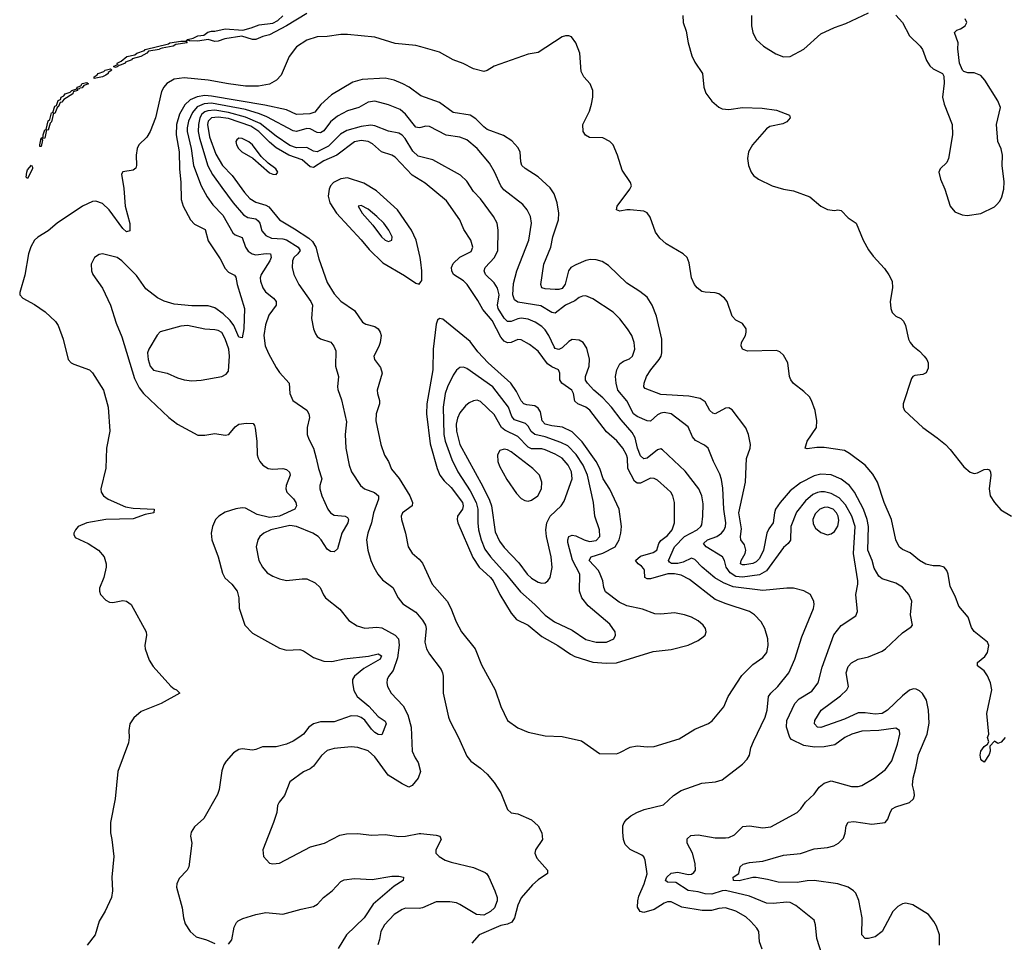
# Model space of a CAD drawing. Header units: inches. Extents: x 1473912 to 1647258, y 640388 to 773423.
# Tile 129 of 256: x 1517643 to 1523428, y 704127 to 709546. Entities that reach past the tile are written whole.
import ezdxf

# ---------------------------------------------------------------- set-up
doc = ezdxf.new("R2010")
doc.units = ezdxf.units.IN
doc.header["$MEASUREMENT"] = 0
doc.layers.add('B5710', color=7, linetype='Continuous')
doc.layers.add('B5720', color=7, linetype='Continuous')

msp = doc.modelspace()

# ---------------------------------------------------------------- linework, layer by layer
at = {"layer": 'B5710', "color": 5}
for points, elevation in [([(1519330, 709582), (1519210, 709509.8), (1519110, 709456.8), (1519072, 709448), (1519030, 709429.7), (1519010, 709429.7), (1518948.9, 709448.9), (1518847.5, 709432.5), (1518810, 709419.2), (1518790, 709418), (1518750, 709429.8), (1518690, 709420.3), (1518641.3, 709421.3), (1518632, 709428), (1518622, 709418), (1518627.7, 709410), (1518560.4, 709399.6), (1518544.9, 709390), (1518480.6, 709379.4), (1518465.8, 709374.2), (1518464.9, 709370), (1518399.9, 709360.1), (1518390.3, 709350), (1518354, 709330), (1518304.7, 709315.3), (1518302, 709310), (1518264, 709296), (1518262, 709290), (1518230, 709276.3), (1518222, 709278), (1518219.1, 709270), (1518205.6, 709265.6), (1518194, 709270), (1518218, 709282), (1518216.3, 709290), (1518238.6, 709301.4), (1518272.3, 709330), (1518320.6, 709339.4), (1518331.8, 709350), (1518375.8, 709364.2), (1518379.5, 709370), (1518516.6, 709403.4), (1518526, 709410), (1518590, 709420.2), (1518619.6, 709420.4), (1518629.2, 709430), (1518662.5, 709437.5), (1518690, 709450.2), (1518724.6, 709455.4), (1518747.8, 709472.2), (1518770, 709479.1), (1518790, 709478.2), (1518850, 709492), (1518954.9, 709485.1), (1519002.4, 709497.6), (1519050, 709516.5), (1519130, 709525.2), (1519159.4, 709540.6), (1519190, 709567.9)], 660), ([(1520000, 709386.6), (1519970, 709395), (1519850, 709406.1), (1519730, 709444.1), (1519570, 709459.2), (1519530, 709458.8), (1519450, 709446.5), (1519390, 709446.1), (1519330, 709424.8), (1519270, 709385.5), (1519226, 709330), (1519180.1, 709219.9), (1519151.1, 709190), (1519110, 709167.4), (1519045.4, 709154.6), (1518970, 709155.9), (1518870, 709168.3), (1518750, 709191.2), (1518610, 709204.1), (1518550, 709196), (1518508, 709172), (1518489.6, 709150), (1518476.7, 709123.3), (1518440.8, 708970), (1518410, 708888.2), (1518390, 708856.4), (1518342.6, 708810), (1518332.7, 708790), (1518328, 708750), (1518330.2, 708690), (1518325.5, 708674.5), (1518310, 708661.6), (1518248.5, 708651.5), (1518241.7, 708638.3), (1518254.9, 708554.9), (1518262.6, 708450), (1518290.6, 708349.4), (1518290, 708306), (1518270, 708299.3), (1518250, 708318.5), (1518168.5, 708430), (1518130, 708466.5), (1518090, 708480.1), (1518070, 708478.8), (1518011.5, 708450), (1517864.2, 708350), (1517810, 708304.8), (1517750, 708268.1), (1517729.3, 708250), (1517707.8, 708212.2), (1517694.8, 708170), (1517673.9, 708046.1), (1517643.2, 707943.2), (1517643.6, 707930), (1517662.4, 707910), (1517730, 707873.1), (1517792, 707830), (1517853.7, 707773.7), (1517869.6, 707749.6), (1517898.1, 707670), (1517927.7, 707550), (1517946.4, 707530), (1517962, 707522), (1518052.8, 707490), (1518070, 707472.2), (1518136.2, 707370), (1518163.8, 707270), (1518173.4, 707130), (1518153.5, 707030), (1518148.5, 706911.5), (1518120.2, 706790), (1518122.7, 706770), (1518136, 706750), (1518163.7, 706730), (1518265.2, 706685.2), (1518310, 706677.4), (1518434, 706670), (1518430.8, 706650), (1518379.5, 706640.5), (1518310, 706614.7), (1518150, 706609.9), (1518037.3, 706590), (1517987.7, 706570), (1517970.6, 706550), (1517960.7, 706530), (1517961.4, 706521.4), (1517970, 706504.7), (1518046, 706470), (1518106.8, 706430), (1518138.8, 706390), (1518151, 706350), (1518151, 706330), (1518138, 706270), (1518112.7, 706207.3), (1518112, 706190), (1518118, 706170), (1518150, 706136), (1518170, 706124), (1518190, 706122), (1518250, 706134), (1518271.3, 706130), (1518297.3, 706110), (1518387, 705950), (1518388.5, 705930), (1518378.7, 705870), (1518379.5, 705850), (1518403.9, 705783.9), (1518427.1, 705747.1), (1518531.7, 705631.7), (1518550, 705615.5), (1518564.7, 705610), (1518584.7, 705590), (1518473.4, 705530), (1518356.7, 705483.3), (1518314.1, 705445.9), (1518290.4, 705410), (1518285.3, 705370), (1518287.2, 705330), (1518281.8, 705298.2), (1518219.1, 705130), (1518204, 704970), (1518176.9, 704830), (1518176.9, 704770), (1518185.4, 704730), (1518195.3, 704630), (1518185.4, 704510), (1518188.1, 704430), (1518181.6, 704390), (1518146, 704310), (1518109.6, 704250.4), (1518085.8, 704170), (1518039, 704110)], 680), ([(1520000, 709099.5), (1519999.6, 709099.6), (1519930.9, 709150), (1519893.7, 709170), (1519844.2, 709190), (1519790, 709203.2), (1519655.1, 709195.1), (1519600.5, 709179.5), (1519475.8, 709104.2), (1519412.2, 709047.8), (1519377.4, 709002.6), (1519347.8, 708992.2), (1519270, 708989.2), (1519210, 709015.5), (1519083.5, 709043.5), (1518770, 709097), (1518730, 709099.7), (1518686.3, 709093.7), (1518645, 709075), (1518614.1, 709045.9), (1518582.7, 708990), (1518564.1, 708930), (1518561.8, 708870), (1518579.7, 708770), (1518582.3, 708670), (1518590.7, 708589.3), (1518591.6, 708490), (1518603, 708450), (1518646.3, 708370), (1518670, 708344.6), (1518733.1, 708313.1), (1518750, 708246.5), (1518820.8, 708140.8), (1518850, 708084.9), (1518870, 708062.9), (1518905.1, 708045.1), (1518912.7, 708032.7), (1518920.4, 707990), (1518963.2, 707850), (1518959.8, 707730), (1518950, 707677), (1518930, 707681), (1518900.6, 707750), (1518880, 707780), (1518838.4, 707818.4), (1518790, 707853.2), (1518750, 707864.9), (1518654.6, 707865.4), (1518550, 707875.6), (1518491.9, 707891.9), (1518452.3, 707912.3), (1518384.2, 707964.2), (1518330, 708043.7), (1518243.4, 708130), (1518215.1, 708150), (1518130, 708169.8), (1518110, 708166.9), (1518083.1, 708150), (1518063.1, 708110), (1518066, 708070), (1518072, 708050), (1518129.3, 707969.3), (1518175.8, 707870), (1518210, 707764), (1518242.7, 707682.7), (1518318, 707438), (1518344.2, 707384.2), (1518370, 707351), (1518519.6, 707210), (1518570, 707170.2), (1518690, 707106.4), (1518730, 707104.6), (1518790, 707115.2), (1518850, 707104.6), (1518871.6, 707110), (1518910, 707154.4), (1518929.8, 707170.2), (1518976.5, 707176.5), (1519014, 707174), (1519023, 707163), (1519027.1, 707147.1), (1519036.2, 707070), (1519039, 706990), (1519043.6, 706970), (1519054.9, 706950), (1519072, 706930), (1519103, 706910), (1519130, 706906.7), (1519190, 706909.4), (1519210, 706903.8), (1519228.6, 706888.6), (1519232.4, 706870), (1519208.4, 706810), (1519206, 706790), (1519212.1, 706770), (1519252.1, 706732.1), (1519265.8, 706710), (1519270.2, 706689.8), (1519259, 706670), (1519170, 706630), (1519110, 706621.4), (1519038.8, 706638.8), (1518970, 706676.4), (1518950, 706678.4), (1518912.3, 706672.3), (1518850, 706653.3), (1518812.6, 706630), (1518794, 706610), (1518776.9, 706570), (1518768.9, 706530), (1518772.9, 706490), (1518808.9, 706390), (1518834.8, 706294.8), (1518848.1, 706268.1), (1518890.4, 706230), (1518920.3, 706190), (1518930.4, 706150), (1518932, 706090), (1518966, 705990), (1519010, 705943.1), (1519170, 705855), (1519210, 705841.8), (1519290, 705846.2), (1519310, 705839.1), (1519370, 705798.9), (1519430, 705779), (1519476.2, 705776.2), (1519548.6, 705791.4), (1519692, 705808), (1519750, 705820.4), (1519768.3, 705810), (1519761.7, 705790), (1519665.1, 705734.9), (1519610.2, 705690), (1519599.2, 705670), (1519598.2, 705650), (1519606.2, 705606.2), (1519626.5, 705570), (1519694.1, 705514.1), (1519750, 705452.7), (1519790, 705424.9), (1519796.1, 705410), (1519770, 705344.7), (1519750, 705346.5), (1519730, 705359.8), (1519710, 705378.2), (1519671.4, 705431.4), (1519650, 705447.2), (1519630, 705455.8), (1519590, 705456.9), (1519490, 705421.8), (1519410, 705422.7), (1519370.3, 705410), (1519341.6, 705390), (1519310.2, 705350), (1519283.9, 705330), (1519250, 705307.5), (1519210, 705290.5), (1519150, 705275.9), (1519070, 705274), (1519030, 705258.7), (1519010, 705256.1), (1518950, 705262.3), (1518930, 705259.1), (1518899.5, 705240.5), (1518855.8, 705190), (1518842.6, 705170), (1518830, 705134), (1518815, 705025), (1518805.2, 704994.8), (1518725.4, 704854.6), (1518670, 704805.1), (1518650, 704773.2), (1518647.2, 704750), (1518654.9, 704710), (1518637.6, 704570), (1518626.4, 704550), (1518579.3, 704500.7), (1518565.7, 704470), (1518564.6, 704450), (1518597, 704330), (1518604.9, 704270), (1518615.3, 704235.3), (1518644.9, 704190), (1518679.9, 704159.9), (1518741, 704141), (1518790, 704119.5)], 720), ([(1520000, 708912.6), (1519990, 708909.8), (1519970, 708915.4), (1519910, 708990.7), (1519878.3, 709018.3), (1519810, 709045.8), (1519730, 709066.5), (1519690, 709061.1), (1519635.8, 709030), (1519570, 709009.9), (1519510, 708978.9), (1519470, 708945.7), (1519430, 708893.4), (1519410, 708880.5), (1519390, 708884), (1519350, 708903.9), (1519330, 708905.9), (1519270, 708889.9), (1519250, 708892.4), (1519094.9, 708974.9), (1519052.9, 708992.9), (1518970, 709017.9), (1518770, 709054.7), (1518727.4, 709052.6), (1518685.6, 709034.4), (1518658.8, 709001.2), (1518635.6, 708950), (1518626.5, 708910), (1518626.8, 708890), (1518649.7, 708790), (1518664.8, 708690), (1518708.9, 708570), (1518745.3, 708505.3), (1518778.5, 708458.5), (1518837.4, 708397.4), (1518894.5, 708294.5), (1518910, 708282.9), (1518950, 708266.3), (1518970.1, 708210.1), (1518985.6, 708185.6), (1519008.7, 708170), (1519030, 708165), (1519091.8, 708171.8), (1519117.6, 708170), (1519121.3, 708150), (1519113.4, 708130), (1519062.5, 708050), (1519056.5, 708030), (1519057.8, 708010), (1519072.3, 707970), (1519087.9, 707947.9), (1519134, 707910), (1519150.3, 707890), (1519149.1, 707870), (1519106.5, 707810), (1519087, 707753), (1519077.1, 707690), (1519085.4, 707630), (1519104.9, 707584.9), (1519150, 707503), (1519170, 707473), (1519226, 707410), (1519230.3, 707350), (1519247, 707310), (1519330, 707252), (1519342.3, 707230), (1519346.3, 707210), (1519332.6, 707150), (1519331.4, 707110), (1519341.2, 707081.2), (1519368.6, 707028.6), (1519385.4, 706970), (1519398.2, 706910), (1519417.4, 706850), (1519406.3, 706810), (1519406, 706790), (1519418.5, 706750), (1519454, 706670), (1519468.3, 706650), (1519490, 706636), (1519554.8, 706630), (1519570, 706622.4), (1519575.6, 706610), (1519570.1, 706590), (1519536, 706530), (1519510, 706438.7), (1519490, 706421), (1519470, 706421.7), (1519450, 706435.8), (1519414.6, 706490), (1519396.2, 706510), (1519366.2, 706530), (1519270, 706569.8), (1519230, 706574), (1519118.4, 706550), (1519077, 706530), (1519053.1, 706510), (1519041.5, 706490), (1519032.4, 706450), (1519048.3, 706370), (1519069.2, 706330), (1519097.9, 706297.9), (1519130, 706277.8), (1519170, 706261.5), (1519210, 706251.6), (1519302, 706262), (1519330, 706261.1), (1519378.9, 706238.9), (1519408, 706210), (1519427.3, 706167.3), (1519440.7, 706150), (1519523.9, 706083.9), (1519577.3, 706017.3), (1519625.9, 705985.9), (1519671.7, 705971.7), (1519742.3, 705977.7), (1519770, 705973.2), (1519848.9, 705930), (1519869.2, 705910), (1519872.2, 705872.2), (1519862.2, 705797.8), (1519836.7, 705723.3), (1519810, 705689), (1519801.6, 705670), (1519800.4, 705650), (1519804.2, 705630), (1519824.9, 705590), (1519895.4, 705515.4), (1519922.6, 705462.6), (1519942.8, 705390), (1519949.3, 705249.3), (1519965.7, 705210), (1519983.6, 705183.6), (1519997.6, 705130), (1519984, 705090), (1519950, 705048.7), (1519930, 705039), (1519890, 705057), (1519808, 705108), (1519730, 705215.6), (1519690, 705250.9), (1519630, 705271.5), (1519590, 705275.1), (1519490, 705264.4), (1519450, 705254.3), (1519416.4, 705223.6), (1519370, 705161.3), (1519350, 705146.6), (1519310, 705128.2), (1519230.2, 705069.8), (1519199.3, 704990), (1519166.8, 704950), (1519158.8, 704930), (1519154, 704890), (1519134, 704830), (1519070.8, 704670), (1519076, 704630), (1519110.9, 704590.9), (1519130, 704586.8), (1519170, 704590.7), (1519352.5, 704687.5), (1519434, 704710), (1519524.2, 704755.8), (1519563.4, 704763.4), (1519630, 704765.7), (1519710, 704757.1), (1519790, 704760.7), (1519870, 704748.2), (1519910.4, 704750.4), (1519990, 704766.7), (1520000, 704765.7)], 740), ([(1520000, 708740.5), (1519984.4, 708744.4), (1519953.5, 708773.5), (1519907.9, 708847.9), (1519890, 708866.8), (1519870, 708879.4), (1519810, 708891.5), (1519730, 708922.3), (1519705.4, 708925.4), (1519650, 708919.4), (1519565.4, 708894.6), (1519527, 708873), (1519456.9, 708803.1), (1519390, 708769.5), (1519370, 708773.4), (1519330, 708795.4), (1519270, 708793.7), (1519230, 708806), (1519150, 708861.1), (1519056.6, 708936.6), (1518970, 708974.1), (1518870, 709001.2), (1518790, 709014.9), (1518748.6, 709011.4), (1518730, 709003.8), (1518713.3, 708990), (1518702.2, 708970), (1518693.9, 708930), (1518692.7, 708890), (1518700.1, 708850), (1518747.8, 708687.8), (1518776.3, 708636.3), (1518830, 708559.3), (1518897.9, 708470), (1518959, 708399), (1518984.4, 708384.4), (1519030, 708375.5), (1519044.8, 708364.8), (1519053.4, 708350), (1519065.5, 708305.5), (1519090, 708277.6), (1519122.8, 708262.8), (1519190, 708258.3), (1519210, 708252), (1519280.1, 708210), (1519290.7, 708190), (1519277.8, 708170), (1519254.7, 708150), (1519245.8, 708130), (1519244.5, 708090), (1519253, 708050), (1519282.3, 707990), (1519354, 707890), (1519363.2, 707870), (1519358, 707790), (1519369, 707730), (1519381, 707701), (1519390, 707686), (1519410, 707670.4), (1519471.3, 707651.3), (1519488.9, 707628.9), (1519499.9, 707599.9), (1519499, 707510), (1519515.6, 707450), (1519510.3, 707390), (1519512.8, 707372.8), (1519532.9, 707312.9), (1519564, 707184), (1519556.2, 707110), (1519558.6, 707030), (1519578.3, 706930), (1519591.7, 706890), (1519645.7, 706810), (1519668.7, 706790), (1519728.6, 706768.6), (1519751.5, 706750), (1519751.2, 706730), (1519721.5, 706650), (1519710.1, 706589.9), (1519688, 706530), (1519681.5, 706490), (1519688.9, 706430), (1519706, 706370), (1519724.6, 706330), (1519746.7, 706290), (1519775.3, 706255.3), (1519836, 706210), (1519867.2, 706150), (1519894.2, 706114.2), (1519970, 706066.3), (1520000, 706031.3)], 760), ([(1520000, 708601.4), (1519950, 708632.2), (1519850, 708737.9), (1519830, 708750.5), (1519769.2, 708769.2), (1519716.1, 708816.1), (1519690, 708829.9), (1519650, 708836.8), (1519610, 708828.3), (1519506, 708750), (1519430, 708716.3), (1519370, 708678.1), (1519350, 708680.9), (1519302.3, 708722.3), (1519224.6, 708750), (1519150, 708793), (1519110, 708826.2), (1519048.1, 708890), (1519001, 708921), (1518870, 708965.5), (1518810, 708974.3), (1518770, 708968.5), (1518750.8, 708950), (1518746.9, 708930), (1518758.1, 708858.1), (1518795.7, 708755.7), (1518834, 708690), (1518892.3, 708630), (1518963.8, 708530), (1518995.6, 708495.6), (1519030, 708473.8), (1519090, 708456.4), (1519107.1, 708447.1), (1519170.2, 708370), (1519258.1, 708318.1), (1519341.8, 708261.8), (1519362.9, 708242.9), (1519383.6, 708210), (1519401.2, 708141.2), (1519450, 708001.6), (1519490, 707936.1), (1519530, 707892.4), (1519610, 707836.9), (1519656.9, 707770), (1519677.2, 707757.2), (1519730, 707744.7), (1519749.4, 707729.4), (1519761.6, 707710), (1519767.3, 707690), (1519762, 707650), (1519754.1, 707625.9), (1519723.1, 707570), (1519727.2, 707550), (1519763.7, 707503.7), (1519772.4, 707470), (1519743.6, 707370), (1519744.7, 707350), (1519757.3, 707310), (1519756.9, 707290), (1519737.5, 707230), (1519734.7, 707190), (1519764.2, 707050), (1519787.3, 706987.3), (1519810.2, 706950), (1519826.7, 706906.7), (1519871.8, 706851.8), (1519934.4, 706750), (1519951.7, 706710), (1519949, 706690), (1519891.7, 706650), (1519885.2, 706630), (1519885.6, 706610), (1519910.2, 706530), (1519924.7, 706450), (1519950, 706411.7), (1519990, 706377.4), (1520000, 706365.7)], 780), ([(1520000, 708121.2), (1519996.5, 708150), (1519973, 708250), (1519945.9, 708310), (1519863.4, 708430), (1519739.9, 708539.9), (1519664.9, 708584.9), (1519570, 708616.4), (1519530, 708610.8), (1519487.8, 708590), (1519470.1, 708570), (1519460.6, 708550), (1519455.5, 708510), (1519464.8, 708470), (1519504.8, 708410), (1519650, 708252.7), (1519696.3, 708196.3), (1519777.4, 708117.4), (1519903.4, 708043.4), (1519970, 707998), (1519990, 707992.7), (1520000, 708006.6)], 820), ([(1518870, 704115.8), (1518890, 704141.6), (1518903.8, 704216.2), (1518916.8, 704243.2), (1518926.8, 704253.2), (1518953.6, 704266.4), (1519030, 704291), (1519090, 704302.7), (1519190, 704292), (1519297.6, 704322.4), (1519370, 704337.7), (1519393.8, 704350), (1519428.9, 704390), (1519479.8, 704430), (1519530, 704484.1), (1519550, 704492.8), (1519610, 704500.7), (1519714.9, 704494.9), (1519830, 704515.9), (1519870, 704515.8), (1519897.3, 704510), (1519896.4, 704490), (1519843.6, 704456.4), (1519720.1, 704350), (1519666.4, 704270), (1519563.5, 704170), (1519514, 704090)], 720), ([(1520000, 704327.8), (1519990, 704326), (1519910, 704328.3), (1519890, 704319.8), (1519844, 704290), (1519786.2, 704230), (1519764.3, 704190), (1519757.4, 704142.6), (1519747.1, 704112.9)], 740)]:
    msp.add_lwpolyline(points, dxfattribs=dict(at, elevation=elevation))
for points, elevation in [([(1518081.2, 709201.2), (1518080.7, 709210), (1518098.7, 709221.3), (1518104.2, 709230), (1518138, 709242), (1518146.3, 709250), (1518177.1, 709257.1), (1518185.5, 709250), (1518163.8, 709236.2), (1518162.6, 709230), (1518150, 709220.4), (1518130, 709209.9)], 660), ([(1517990, 709137), (1517980.7, 709139.3), (1517983, 709130), (1517958, 709122), (1517955.2, 709110), (1517902, 709078), (1517890, 709061.7), (1517881.4, 709058.6), (1517870, 709032.3), (1517865.4, 709034.6), (1517850, 708995.6), (1517842.5, 708997.5), (1517830, 708945.1), (1517821.5, 708938.5), (1517810, 708897), (1517800.7, 708899.3), (1517790, 708849.7), (1517771.1, 708848.9), (1517777.7, 708837.7), (1517770, 708801.6), (1517762, 708802), (1517761.6, 708810), (1517770, 708850.6), (1517782, 708858), (1517780.5, 708870), (1517790, 708898), (1517799.6, 708900.4), (1517810, 708952.4), (1517819.5, 708960.5), (1517830, 708999.3), (1517838.3, 709001.7), (1517850, 709038.4), (1517858.6, 709041.4), (1517870, 709072.1), (1517882.3, 709077.7), (1517887.1, 709090), (1517902.2, 709097.8), (1517910, 709110.1), (1517939.4, 709120.6), (1517950, 709130.9), (1517979.7, 709140.3), (1517981.3, 709150), (1518002, 709158), (1518010, 709170.8), (1518037.2, 709177.2), (1518047.3, 709170), (1518020.2, 709159.8), (1518010, 709146), (1517996.1, 709143.9)], 660), ([(1518929.7, 708850.3), (1518919.2, 708840.8), (1518914, 708830), (1518917.5, 708810), (1518929, 708789), (1518949.1, 708770), (1519012.6, 708732.6), (1519110, 708646.8), (1519130, 708638.5), (1519150, 708637.4), (1519159.8, 708650), (1519148.7, 708670), (1519103.7, 708703.7), (1519062.4, 708742.4), (1519010.3, 708810), (1518990, 708829.4), (1518950, 708848.8)], 820), ([(1517690, 708612.7), (1517680.5, 708620.5), (1517685.1, 708650), (1517690, 708664), (1517712, 708692), (1517719.3, 708679.3), (1517719, 708670)], 660), ([(1519650, 708454), (1519631, 708450), (1519654.7, 708410), (1519718.7, 708338.7), (1519768.7, 708270), (1519790, 708250.2), (1519810, 708242.9), (1519829.7, 708250.3), (1519831.3, 708270), (1519812, 708310), (1519782, 708350), (1519742, 708390), (1519690, 708432)], 840), ([(1518630, 707749.8), (1518590, 707746.2), (1518467.7, 707712.3), (1518450, 707692.3), (1518401.3, 707610), (1518394.2, 707590), (1518397.7, 707550), (1518410, 707510.5), (1518419.1, 707499.1), (1518430, 707487.2), (1518510, 707470.2), (1518570, 707442), (1518609.7, 707430.3), (1518654.9, 707425.1), (1518710, 707428.5), (1518830, 707450.4), (1518856.9, 707463.1), (1518870, 707481), (1518874.9, 707570), (1518872.7, 707610), (1518850, 707671.1), (1518830, 707708.4), (1518810, 707719.8), (1518790, 707724.2), (1518730, 707728.8)], 740)]:
    msp.add_lwpolyline(points, close=True, dxfattribs=dict(at, elevation=elevation))
at = {"layer": 'B5720', "color": 5}
for points, elevation in [([(1521538.6, 709570), (1521541.1, 709530), (1521558.3, 709478.3), (1521570.2, 709410), (1521592.8, 709332.8), (1521610, 709297), (1521654.4, 709230), (1521662.6, 709150), (1521674.7, 709114.7), (1521710, 709067.2), (1521750, 709031.7), (1521770, 709021.5), (1521810, 709019.2), (1521890, 709030.1), (1522005.4, 709025.4), (1522090, 709014), (1522165.2, 708985.2), (1522170.7, 708970), (1522150, 708945.6), (1522126.3, 708933.7), (1522050, 708918.9), (1522030, 708905.6), (1521948.6, 708811.4), (1521925.5, 708770), (1521919.3, 708730), (1521926, 708690), (1521941.6, 708650), (1521954.9, 708630), (1521983, 708610), (1522063.8, 708570), (1522130, 708550.2), (1522190, 708539.7), (1522284.6, 708504.6), (1522350, 708450.5), (1522390, 708430.4), (1522430, 708424.4), (1522450, 708428.4), (1522470, 708425.5), (1522510, 708381.6), (1522558.4, 708350), (1522598.9, 708250), (1522630, 708194.9), (1522656.9, 708156.9), (1522724.1, 708084.1), (1522750, 708047.7), (1522768.8, 708010), (1522770.2, 707970), (1522756.5, 707890), (1522760.7, 707850), (1522770, 707826), (1522790, 707804.6), (1522819.1, 707790), (1522835.6, 707775.6), (1522846.5, 707750), (1522864.2, 707670), (1522874.3, 707650), (1522890.3, 707630), (1522930, 707598.6), (1522956.9, 707570), (1522973, 707550), (1522981, 707530), (1522980.7, 707499.3), (1522969.2, 707470.8), (1522950, 707462.4), (1522903.1, 707456.9), (1522890, 707450.9), (1522881.9, 707438.1), (1522834.7, 707290), (1522834, 707270), (1522840.9, 707250), (1522949.6, 707149.6), (1523034, 707090), (1523081.7, 707050), (1523110, 707021.3), (1523190, 706920.5), (1523227.8, 706887.8), (1523250, 706881.3), (1523270, 706884.4), (1523310, 706903), (1523330, 706906.8), (1523341, 706901), (1523347.5, 706887.5), (1523348, 706870), (1523339.5, 706790), (1523344.9, 706750), (1523370.2, 706710.2), (1523407.1, 706667.1), (1523470.6, 706630)], 680), ([(1521941.8, 709570), (1521942.7, 709510), (1521951.1, 709470), (1521970.2, 709430), (1522012.7, 709390), (1522085.8, 709345.8), (1522130, 709328.6), (1522170, 709329.3), (1522250, 709372.7), (1522350, 709463.1), (1522430, 709499.5), (1522497.4, 709522.6), (1522630, 709587)], 720), ([(1522790, 709573.4), (1522830.2, 709530.2), (1522870.2, 709450.2), (1522933.4, 709390), (1522948, 709370), (1522970, 709306), (1522990, 709274), (1523010, 709256.3), (1523064.7, 709230), (1523073.4, 709213.4), (1523073.7, 709173.7), (1523064.9, 709090), (1523074.9, 709050), (1523122, 708930), (1523123, 708870), (1523100.2, 708730), (1523090, 708706.6), (1523050.4, 708670), (1523043.6, 708650), (1523052.7, 708610), (1523078.3, 708550), (1523108.9, 708450), (1523138, 708418), (1523179.9, 708399.9), (1523210, 708396.5), (1523290, 708408.4), (1523370, 708447.3), (1523382, 708458), (1523400.7, 708479.3), (1523414.2, 708505.8), (1523426, 708550), (1523426.3, 708593.7), (1523414.5, 708690), (1523418, 708750), (1523410, 708788), (1523389.2, 708830), (1523381.2, 708930), (1523406, 709030), (1523389.2, 709070), (1523313.2, 709190), (1523290, 709219), (1523250, 709234), (1523214.6, 709234.6), (1523190, 709242), (1523182, 709250), (1523165.2, 709290), (1523155.5, 709375.5), (1523156, 709410), (1523135.3, 709470), (1523150, 709484.7), (1523170, 709491.3), (1523198, 709510), (1523208, 709530), (1523198, 709550)], 720), ([(1523433.4, 705330), (1523410, 705302), (1523390, 705295.3), (1523370, 705308), (1523342, 705278), (1523344.4, 705250), (1523338.3, 705230), (1523310, 705184), (1523295.5, 705195.5), (1523290, 705202), (1523286, 705226), (1523289.8, 705250.2), (1523310, 705277.3), (1523329, 705290), (1523336.4, 705303.6), (1523329.5, 705329.5), (1523337, 705350), (1523325.7, 705470), (1523353.8, 705610), (1523346, 705650), (1523330, 705691.8), (1523310, 705720.5), (1523269.6, 705750), (1523269.6, 705770), (1523314, 705806), (1523328.5, 705830), (1523336.8, 705870), (1523328.3, 705890), (1523250, 705952.8), (1523235.8, 705975.8), (1523216, 706036), (1523161.1, 706101.1), (1523139.6, 706159.6), (1523110, 706216.1), (1523097.2, 706290), (1523089.9, 706309.9), (1523075, 706330), (1523050, 706338.7), (1523010, 706338.6), (1522967.1, 706347.1), (1522929.2, 706369.2), (1522875, 706415), (1522830, 706434.1), (1522810, 706450.4), (1522790.5, 706490), (1522765.7, 706610), (1522723, 706710), (1522683.3, 706830), (1522656.2, 706876.2), (1522610, 706928.5), (1522518.7, 706998.7), (1522490, 707014.9), (1522370, 707033.9), (1522326.2, 707033.8), (1522270, 707025.4), (1522257.6, 707030), (1522269.9, 707070), (1522325, 707150), (1522327.1, 707190), (1522315.8, 707250), (1522295.6, 707310), (1522283.2, 707330), (1522250, 707362.1), (1522188.8, 707408.8), (1522172.9, 707430), (1522166, 707450), (1522155.7, 707530), (1522130, 707574.5), (1522110, 707594.7), (1522090, 707603.5), (1521919.8, 707599.8), (1521889.8, 707609.8), (1521881, 707630), (1521883.8, 707650), (1521906.5, 707690), (1521912.1, 707710), (1521910.6, 707730), (1521890, 707760.9), (1521850, 707781.5), (1521830, 707805.4), (1521799.9, 707890), (1521785, 707910), (1521750, 707935.4), (1521730, 707942.2), (1521670, 707944.5), (1521650.3, 707949.7), (1521623.5, 707970), (1521606.9, 707990), (1521590, 708029.6), (1521577.4, 708117.4), (1521564.5, 708150), (1521542, 708170), (1521442, 708230), (1521403.5, 708263.5), (1521378.1, 708298.1), (1521346.6, 708386.6), (1521330, 708412.1), (1521310, 708421.1), (1521230.2, 708429.8), (1521210.2, 708429.8), (1521170, 708420.5), (1521148.7, 708428.7), (1521153.3, 708450), (1521227.7, 708550), (1521237.2, 708570), (1521231.7, 708590), (1521182.5, 708662.5), (1521156.1, 708750), (1521130, 708810.5), (1521110, 708831.1), (1521070, 708851.4), (1520990, 708854.5), (1520968, 708868), (1520952.8, 708890), (1520952, 708930), (1520990, 709008.7), (1521001.7, 709050), (1521010, 709090.8), (1521010.3, 709130), (1520994.3, 709170), (1520958.4, 709210), (1520942.3, 709242.3), (1520934, 709350), (1520910, 709409.4), (1520884.2, 709444.2), (1520870, 709452), (1520850, 709451.8), (1520830, 709444.2), (1520690, 709352.5), (1520630, 709342.4), (1520430, 709272.2), (1520390, 709246.6), (1520370, 709241), (1520310, 709256.3), (1520249.3, 709289.3), (1520190, 709310.6), (1520110, 709355.7), (1520000, 709386.6)], 680), ([(1523047.3, 704110), (1523047.6, 704170), (1523030, 704221.2), (1523014, 704250), (1522981.6, 704290), (1522890, 704347.7), (1522850, 704355.8), (1522830, 704352.9), (1522802, 704338), (1522772.1, 704307.9), (1522710, 704189.7), (1522670, 704159.7), (1522630, 704148.3), (1522610, 704149.7), (1522591.4, 704171.4), (1522592.9, 704270), (1522573.2, 704373.2), (1522555, 704415), (1522542, 704430), (1522511, 704451), (1522449.3, 704470), (1522310, 704489), (1522270, 704487.9), (1522210, 704478.6), (1522099.3, 704479.3), (1522036.7, 704496.7), (1521970, 704508.2), (1521950, 704507.7), (1521870, 704487), (1521837, 704490), (1521834, 704510), (1521867.6, 704530), (1521876.9, 704570), (1521894.4, 704585.6), (1521930, 704594.7), (1522010, 704602.6), (1522130, 704639), (1522230, 704649.2), (1522310, 704676.5), (1522390, 704684.4), (1522426.5, 704693.5), (1522454, 704710), (1522482.3, 704737.7), (1522492.9, 704767.1), (1522498, 704810), (1522510, 704832.7), (1522543.3, 704836.7), (1522650, 704820.8), (1522728.7, 704830), (1522743.6, 704850), (1522756.9, 704890), (1522770, 704910.3), (1522790, 704922.6), (1522870, 704948.7), (1522893.6, 704970), (1522899.6, 704990), (1522898.7, 705010), (1522887.6, 705050), (1522891.7, 705090), (1522909.1, 705150), (1522924.2, 705230), (1522974.8, 705350), (1522986.6, 705413.4), (1522982.9, 705490), (1522970.9, 705550), (1522947.3, 705587.3), (1522930, 705604.7), (1522910, 705613.8), (1522894.8, 705614.8), (1522870, 705607.2), (1522830, 705574.9), (1522741.3, 705490), (1522710, 705470.8), (1522670, 705466.3), (1522610, 705475), (1522570, 705473.7), (1522490, 705437.7), (1522350, 705387.7), (1522329.6, 705390), (1522313, 705410), (1522315.1, 705430), (1522352.9, 705490), (1522465, 705575), (1522503.1, 705610), (1522512.3, 705630), (1522499.8, 705710), (1522510, 705746), (1522530, 705768.7), (1522569.8, 705790.2), (1522630, 705803.1), (1522710, 705836.9), (1522730, 705850.2), (1522830, 705944.2), (1522881, 705979), (1522889.4, 705990), (1522877.7, 706050), (1522884.2, 706130), (1522867.6, 706170), (1522830, 706212.2), (1522790, 706236.8), (1522710, 706261.5), (1522690, 706276.9), (1522663.4, 706323.4), (1522650.9, 706370), (1522626.5, 706430), (1522629.6, 706570), (1522622.3, 706610), (1522600.7, 706670), (1522548.4, 706770), (1522518.7, 706810), (1522470, 706847.5), (1522410, 706872.6), (1522350, 706875.6), (1522310, 706867.2), (1522230, 706826), (1522170, 706777.9), (1522111.4, 706710), (1522084.4, 706670), (1522077.4, 706650), (1522070.6, 706590), (1522044.1, 706555.9), (1522032.5, 706530), (1522013, 706430), (1521990, 706381.3), (1521970, 706361.6), (1521950, 706352.3), (1521903.3, 706343.3), (1521890, 706343.2), (1521878, 706350), (1521881.8, 706370), (1521904.5, 706410), (1521908.7, 706430), (1521901, 706461), (1521880.9, 706490), (1521878.5, 706510), (1521884, 706556), (1521867.3, 706650), (1521907.3, 706830), (1521912.4, 706967.6), (1521934.2, 707030), (1521936.8, 707050), (1521924.4, 707110), (1521909.2, 707149.2), (1521830, 707254), (1521810, 707266.4), (1521790, 707263.5), (1521730, 707231.8), (1521714.6, 707234.6), (1521698.8, 707250), (1521670, 707302), (1521640.8, 707320.8), (1521575.3, 707335.3), (1521410, 707345), (1521318.7, 707378.7), (1521309.7, 707389.7), (1521311.2, 707410), (1521326.6, 707450), (1521351.6, 707490), (1521400.7, 707550), (1521411.6, 707570), (1521415.5, 707590), (1521416.2, 707670), (1521384, 707804), (1521359.8, 707870), (1521330, 707915.6), (1521287, 707950), (1521210, 707997.4), (1521102.8, 708102.8), (1521064.7, 708124.7), (1521030, 708136), (1520996.9, 708136.9), (1520970, 708131.7), (1520910, 708106.8), (1520882, 708090), (1520867.4, 708070), (1520847.8, 707992.2), (1520830, 707967.9), (1520810, 707961), (1520790, 707961.2), (1520730, 707965.8), (1520711.5, 707971.5), (1520704, 707990), (1520722.5, 708110), (1520763.6, 708210), (1520776.1, 708270), (1520808, 708370), (1520809.9, 708410), (1520800.5, 708470), (1520783.8, 708523.8), (1520759.2, 708559.2), (1520690, 708622.9), (1520612.1, 708672.1), (1520592.9, 708690), (1520587, 708710), (1520583.1, 708770), (1520570, 708795.6), (1520533.7, 708833.7), (1520484.7, 708864.7), (1520390, 708901.8), (1520370, 708915.9), (1520323.5, 708963.5), (1520290, 708984.1), (1520190, 709000.2), (1520110, 709059.8), (1520000, 709099.5)], 720), ([(1522371, 704009), (1522326.4, 704150), (1522318.9, 704230), (1522310, 704256), (1522202.6, 704342.6), (1522170, 704359.8), (1522150, 704362.2), (1522070, 704354.1), (1522030, 704357.4), (1521930, 704397.8), (1521790, 704431.7), (1521770, 704429.6), (1521710, 704410.5), (1521670, 704411.6), (1521630, 704422.7), (1521570, 704431.4), (1521497.2, 704477.2), (1521450, 704480.7), (1521436.8, 704490), (1521445, 704510), (1521470, 704533.3), (1521510, 704538.4), (1521570, 704525.9), (1521590, 704527.3), (1521603.5, 704536.5), (1521612.8, 704550), (1521610.8, 704589.2), (1521596.5, 704650), (1521564.2, 704710), (1521564.9, 704735.1), (1521585.9, 704754.1), (1521630, 704758), (1521730, 704739.7), (1521790, 704740.2), (1521810, 704743.2), (1521842.7, 704757.3), (1521892.1, 704807.9), (1521930, 704811.1), (1522010, 704799.2), (1522055.8, 704804.2), (1522211, 704889), (1522232, 704910), (1522260.5, 704950), (1522310, 704997.4), (1522341, 705039), (1522370, 705061.7), (1522410, 705075.2), (1522530, 705042.9), (1522570, 705042.6), (1522590, 705047.2), (1522662.9, 705090), (1522730, 705142), (1522767.3, 705192.7), (1522801.2, 705290), (1522814, 705350), (1522811.5, 705371.5), (1522790, 705385.1), (1522690, 705371.7), (1522590, 705366.7), (1522532.4, 705350), (1522491.7, 705330), (1522432.9, 705287.1), (1522370, 705274.7), (1522312.8, 705272.8), (1522250, 705282.9), (1522178.3, 705318.3), (1522167.4, 705330), (1522148.3, 705390), (1522149.4, 705430), (1522198, 705530), (1522223.1, 705556.9), (1522297.4, 705602.6), (1522334, 705650), (1522358, 705742), (1522426.7, 705933.3), (1522470, 705987.1), (1522555, 706045), (1522566, 706070), (1522556.5, 706170), (1522568.3, 706230), (1522567.7, 706250), (1522542.7, 706410), (1522552, 706570), (1522531.8, 706630), (1522495.5, 706695.5), (1522456.9, 706736.9), (1522410, 706762.9), (1522371.8, 706771.8), (1522350, 706772), (1522330, 706768.8), (1522302.9, 706757.1), (1522260.8, 706719.2), (1522207.1, 706652.9), (1522173.7, 706570), (1522171.5, 706488.5), (1522158.9, 706470), (1522130, 706445.1), (1522031.3, 706308.7), (1521990, 706285), (1521890, 706271.6), (1521850, 706275.3), (1521816.5, 706296.5), (1521794, 706330), (1521783.4, 706370), (1521772.3, 706390), (1521676.8, 706450), (1521659.8, 706470), (1521683.9, 706490), (1521738.2, 706510), (1521766.8, 706530), (1521781.6, 706550), (1521789.9, 706570), (1521791.6, 706590), (1521779.9, 706670), (1521773.6, 706793.6), (1521765.9, 706845.9), (1521756.5, 706876.5), (1521718.7, 706950), (1521688.9, 707028.9), (1521666.5, 707046.5), (1521613.7, 707073.7), (1521596.2, 707096.2), (1521570, 707155.1), (1521470.4, 707230.4), (1521430, 707239.2), (1521410, 707235.6), (1521390, 707224.7), (1521350, 707187.4), (1521330, 707189.8), (1521270, 707214.9), (1521248.9, 707230), (1521210, 707307.3), (1521157.7, 707370), (1521146.9, 707410), (1521143.2, 707450), (1521151.3, 707490), (1521170, 707525.2), (1521190, 707539.7), (1521225.8, 707554.2), (1521243.1, 707570), (1521256.4, 707610), (1521253.1, 707650), (1521238.7, 707690), (1521215.1, 707730), (1521170, 707788.5), (1521130, 707827.4), (1521010, 707907.1), (1520970, 707924), (1520950, 707922.6), (1520930, 707913.5), (1520904.9, 707895.1), (1520850, 707869.1), (1520790, 707821.4), (1520770, 707825.2), (1520704.4, 707864.4), (1520570, 707886.7), (1520550, 707900.9), (1520541.3, 707930), (1520544.2, 707995.8), (1520564.1, 708070), (1520634.2, 708250), (1520649.8, 708350), (1520644.2, 708390), (1520624.8, 708430), (1520599.4, 708459.4), (1520487.4, 708547.4), (1520469.9, 708570), (1520433, 708653), (1520402.8, 708702.8), (1520331.8, 708790), (1520270, 708839.4), (1520230, 708856), (1520148.2, 708868.2), (1520050, 708918.6), (1520030, 708921), (1520000, 708912.6)], 740), ([(1522006.3, 704086.3), (1521989.7, 704130), (1521985.6, 704190), (1521973.3, 704210), (1521939.6, 704250), (1521910, 704275.8), (1521850, 704309.7), (1521790, 704328.5), (1521750, 704325.3), (1521706.8, 704313.2), (1521653.5, 704313.5), (1521533.8, 704333.8), (1521470, 704365.1), (1521450, 704365.1), (1521430, 704357.4), (1521370, 704318.9), (1521310, 704301.1), (1521287.8, 704307.8), (1521272.9, 704332.9), (1521274.4, 704370), (1521281.3, 704398.7), (1521312, 704470), (1521329.5, 704529.5), (1521318, 704610), (1521309.5, 704629.5), (1521299.1, 704639.1), (1521230, 704672), (1521201.1, 704701.1), (1521191.1, 704730), (1521186.5, 704773.5), (1521187.6, 704810), (1521193.6, 704830), (1521210, 704850.4), (1521234.5, 704870), (1521269.3, 704890), (1521313, 704907), (1521425.1, 704934.9), (1521485.2, 704990), (1521530, 705019.1), (1521650, 705062), (1521731.3, 705068.7), (1521770, 705080.5), (1521890, 705173), (1521917.8, 705202.2), (1521930, 705226), (1521939.1, 705270), (1521953.5, 705306.5), (1522023.1, 705450), (1522035.1, 705490), (1522042, 705570), (1522055.6, 705590), (1522097.8, 705630), (1522161.2, 705710), (1522197.8, 705790), (1522239, 705921), (1522307.6, 706087.6), (1522311.3, 706110), (1522308.1, 706128.1), (1522290, 706169.2), (1522251.1, 706191.1), (1522190, 706206), (1522150, 706206.2), (1522010, 706193), (1521835.4, 706215.4), (1521777.9, 706237.9), (1521727, 706267), (1521652.8, 706330), (1521610, 706375.3), (1521599.5, 706379.5), (1521590, 706382.3), (1521540.7, 706359.3), (1521510, 706351.1), (1521471.7, 706351.7), (1521460.3, 706360.3), (1521455.4, 706370), (1521489.4, 706450), (1521550, 706509.7), (1521624.1, 706550), (1521645.8, 706570), (1521650, 706579.5), (1521657.6, 706630), (1521658, 706702), (1521650.5, 706750), (1521633.6, 706790), (1521553.7, 706893.7), (1521419.7, 707019.7), (1521410, 707025.1), (1521390, 707020.3), (1521330, 706969.9), (1521310, 706966.3), (1521290, 706984.5), (1521272.1, 707030), (1521258.3, 707090), (1521241, 707121), (1521176.2, 707196.2), (1521120.2, 707270), (1521070, 707325), (1521016.2, 707370), (1520978.9, 707410), (1520968.3, 707428.3), (1520966.8, 707450), (1520988.5, 707510), (1520991.4, 707551.4), (1520975.9, 707615.9), (1520953.6, 707650), (1520930, 707664.4), (1520890, 707667.3), (1520870, 707656), (1520830, 707617.8), (1520810, 707608.4), (1520802.7, 707610), (1520790, 707614.2), (1520783.6, 707623.6), (1520751.8, 707690), (1520730, 707723.9), (1520710, 707744.1), (1520670.8, 707770), (1520630, 707786.2), (1520590, 707792.2), (1520570, 707789.5), (1520530, 707773.7), (1520510, 707772.6), (1520490, 707792.8), (1520453.4, 707850), (1520450.4, 707870), (1520460.4, 707930), (1520450, 707969.7), (1520430, 707999.8), (1520379.4, 708050), (1520371.7, 708070), (1520378.4, 708090), (1520432.8, 708150), (1520452.7, 708190), (1520454.8, 708310), (1520448.8, 708350), (1520427.7, 708390), (1520350, 708494), (1520310, 708535.8), (1520270, 708596.9), (1520232.6, 708632.6), (1520070, 708722.8), (1520000, 708740.5)], 760), ([(1520000, 706365.7), (1520010, 706354), (1520066.5, 706230), (1520155.4, 706130), (1520176.9, 706090), (1520208.5, 706008.5), (1520239.1, 705950), (1520319.2, 705850), (1520356, 705756), (1520437.4, 705610), (1520470, 705511), (1520508.4, 705430), (1520570, 705387), (1520630, 705361.1), (1520730, 705340.4), (1520830, 705335.8), (1520944.7, 705310), (1521050, 705234.9), (1521150, 705233), (1521170, 705241.6), (1521230, 705273.4), (1521270, 705280.3), (1521330, 705274), (1521370, 705277.6), (1521517.8, 705322.2), (1521610, 705378), (1521690, 705411.8), (1521712.3, 705427.7), (1521779.7, 705510), (1521804.8, 705570), (1521886.4, 705693.6), (1521950, 705758.5), (1522010, 705798.9), (1522032, 705830), (1522040.8, 705870), (1522038.2, 705910), (1522021.4, 705970), (1521998.7, 706010), (1521959.8, 706050), (1521930, 706069), (1521794.4, 706114.4), (1521730, 706140.9), (1521577.9, 706257.9), (1521530, 706283.5), (1521491.1, 706291.1), (1521450.5, 706290.5), (1521350, 706261.4), (1521330, 706261.7), (1521315.3, 706270), (1521314.7, 706310), (1521310, 706320.3), (1521296.7, 706336.7), (1521276.5, 706350), (1521262, 706370), (1521290, 706395), (1521364.4, 706415.6), (1521387.4, 706430), (1521399.2, 706470), (1521410, 706487.3), (1521450, 706516.2), (1521477.4, 706550), (1521489.8, 706590), (1521489.8, 706709.8), (1521480.3, 706750), (1521468.6, 706770), (1521447.4, 706790), (1521390, 706841.4), (1521370, 706851.6), (1521350, 706852.7), (1521290, 706824.5), (1521270, 706823), (1521255.6, 706835.6), (1521215.6, 706910), (1521214.4, 706970), (1521208.9, 706990), (1521187.3, 707030), (1521151.4, 707071.4), (1521090, 707124.9), (1520992.1, 707252.1), (1520969.6, 707269.6), (1520922.4, 707290), (1520905.7, 707305.7), (1520897.5, 707350), (1520886.5, 707370), (1520829, 707410), (1520821.7, 707421.7), (1520817.4, 707430), (1520816.8, 707470), (1520809.2, 707489.2), (1520770, 707506.7), (1520744.1, 707524.1), (1520690, 707599.8), (1520639, 707639), (1520590, 707664.6), (1520570, 707666.8), (1520530, 707649.9), (1520510, 707647.2), (1520490, 707657.5), (1520470, 707680.7), (1520419.1, 707779.1), (1520363.5, 707843.5), (1520335.7, 707895.7), (1520271.5, 707990), (1520250, 708012.1), (1520192, 708050), (1520181.4, 708070), (1520179.9, 708090), (1520190, 708114.5), (1520230, 708150.1), (1520294.8, 708185.2), (1520304.5, 708210), (1520293.8, 708250), (1520252.9, 708312.9), (1520228.9, 708370), (1520150, 708481.4), (1520025.7, 708585.7), (1520000, 708601.4)], 780), ([(1520000, 708006.6), (1520005.6, 708014.4), (1520006.1, 708070), (1520000, 708121.2)], 820), ([(1520000, 706031.3), (1520010, 706019.6), (1520027.7, 705990), (1520031.4, 705970), (1520024.1, 705890), (1520033.7, 705850), (1520050, 705818.9), (1520119.5, 705730), (1520127.4, 705710), (1520131.5, 705690), (1520131.3, 705590), (1520163.2, 705450), (1520170, 705427.7), (1520221.1, 705330), (1520270, 705220.5), (1520293, 705190), (1520350, 705150.4), (1520390, 705114.9), (1520430, 705064.9), (1520470, 705004), (1520510, 704906), (1520530, 704886.8), (1520570, 704880.7), (1520650, 704846), (1520690, 704811.3), (1520710.9, 704769.1), (1520714.8, 704730), (1520674, 704670), (1520670.6, 704650), (1520681.7, 704621.7), (1520744.7, 704550), (1520744.7, 704530), (1520690, 704493.2), (1520656.1, 704463.9), (1520590, 704389), (1520570, 704345.2), (1520550.2, 704270), (1520535.4, 704244.6), (1520510, 704233.3), (1520470, 704225.9), (1520342.4, 704170), (1520298.7, 704121.3)], 760), ([(1520000, 704765.7), (1520090, 704756.5), (1520110.6, 704750), (1520120.3, 704730), (1520087.2, 704670), (1520088.7, 704650), (1520106.7, 704630), (1520143, 704610), (1520177.5, 704597.5), (1520310, 704565.6), (1520377, 704537), (1520388.5, 704528.5), (1520398.6, 704510), (1520435.5, 704430), (1520448.5, 704390), (1520449.2, 704370), (1520433.4, 704330), (1520410, 704306.8), (1520370, 704287), (1520327.8, 704290), (1520230, 704349.8), (1520210, 704357.9), (1520170, 704364.5), (1520090, 704364.8), (1520010, 704329.6), (1520000, 704327.8)], 740)]:
    msp.add_lwpolyline(points, dxfattribs=dict(at, elevation=elevation))
for points, elevation in [([(1520108.8, 707791.2), (1520098.3, 707781.7), (1520090, 707758), (1520072.3, 707610), (1520071.2, 707490), (1520034.4, 707290), (1520033.5, 707230), (1520054.5, 707054.5), (1520095.1, 706910), (1520111, 706871), (1520137.2, 706837.2), (1520177.4, 706797.4), (1520245.2, 706710), (1520249.6, 706690), (1520244.1, 706670), (1520216, 706630), (1520213.1, 706610), (1520216.8, 706590), (1520306.3, 706386.3), (1520343.2, 706330), (1520409.5, 706270), (1520424.4, 706250), (1520464.7, 706170), (1520530, 706059.6), (1520562.3, 706022.3), (1520630, 705990.1), (1520710, 705923), (1520805.2, 705870), (1520878.5, 705818.5), (1520905.2, 705805.2), (1521010, 705771.8), (1521090, 705766.4), (1521150, 705769.3), (1521364.7, 705835.3), (1521470, 705847.2), (1521570, 705871.8), (1521630, 705900.1), (1521659.4, 705920.6), (1521669.5, 705930.5), (1521676.6, 705950), (1521672.6, 705970), (1521658.3, 705990), (1521630, 706014.1), (1521590, 706035.8), (1521550, 706050.4), (1521490, 706061.3), (1521410, 706054), (1521375.4, 706055.4), (1521302.6, 706082.6), (1521210, 706103.4), (1521165.3, 706125.3), (1521085.8, 706185.8), (1521074.6, 706210), (1521069.1, 706250), (1521054.5, 706290), (1521044, 706310), (1520989.9, 706370.1), (1521000.4, 706390), (1521070, 706411.8), (1521140.8, 706450), (1521165.2, 706490), (1521175.9, 706530), (1521178.8, 706570), (1521165.4, 706670), (1521110, 706788.7), (1521072.1, 706850), (1521051.7, 706910), (1521029.9, 706950), (1520947.1, 707067.1), (1520890, 707124.3), (1520832.3, 707152.3), (1520770, 707159.9), (1520729.8, 707170), (1520713.3, 707190), (1520703.5, 707243.5), (1520690, 707265), (1520670, 707277.2), (1520623.1, 707283.1), (1520604.9, 707290), (1520590, 707306.6), (1520562.5, 707362.5), (1520529.2, 707410), (1520396.1, 707530), (1520335.5, 707595.5), (1520290, 707654.8), (1520130, 707786)], 820), ([(1520250, 707505), (1520230, 707503.1), (1520210, 707486.9), (1520190, 707458.9), (1520156.6, 707390), (1520143.6, 707350), (1520130.6, 707269.4), (1520134.4, 707110), (1520142.9, 707070), (1520182.1, 706962.1), (1520217.9, 706890), (1520290, 706779.1), (1520324.8, 706710), (1520334.1, 706670), (1520334, 706590), (1520339.1, 706550), (1520354.9, 706490), (1520376.9, 706436.9), (1520409.6, 706390), (1520495.7, 706295.7), (1520585.3, 706185.3), (1520670.2, 706110), (1520730, 706048.6), (1520785.5, 706010), (1520890, 705959.4), (1520970, 705906), (1521030, 705888.8), (1521090, 705889.6), (1521132.9, 705910), (1521142.7, 705930), (1521141.5, 705950), (1521110, 705994.8), (1520983.6, 706103.6), (1520946.7, 706150), (1520932.7, 706190), (1520934.1, 706290), (1520891.2, 706371.2), (1520864.1, 706475.9), (1520862.7, 706490), (1520869.8, 706510), (1520890, 706518.2), (1520910, 706514.8), (1520960.3, 706490), (1520990, 706481.5), (1521030, 706486.2), (1521051.9, 706510), (1521049.9, 706550), (1521022.9, 706630), (1521014.5, 706710), (1520979.1, 706870), (1520954.5, 706930), (1520912.5, 706992.5), (1520863, 707043), (1520823.2, 707063.2), (1520730, 707095.5), (1520670, 707110.3), (1520647.7, 707127.7), (1520630, 707158), (1520614.5, 707174.5), (1520550, 707196.3), (1520535.5, 707215.5), (1520515.3, 707270), (1520423.2, 707390), (1520270, 707497.5)], 840), ([(1520330, 707310.8), (1520310, 707307.4), (1520284.2, 707295.8), (1520262.4, 707277.6), (1520230, 707236.4), (1520215.1, 707204.9), (1520208, 707170), (1520209.2, 707130), (1520229.7, 707050), (1520365, 706805), (1520403.4, 706723.4), (1520414.4, 706690), (1520437.6, 706537.6), (1520462.5, 706482.5), (1520490, 706445.4), (1520575.9, 706355.9), (1520625.6, 706290), (1520650, 706265.7), (1520690, 706241.6), (1520710, 706236.5), (1520730, 706238.7), (1520747, 706250), (1520759.6, 706270), (1520770.9, 706329.1), (1520765.8, 706390), (1520737.7, 706510), (1520735.2, 706550), (1520740.2, 706590), (1520759.8, 706630), (1520823.5, 706690), (1520841.2, 706718.8), (1520889.8, 706850), (1520885.2, 706890), (1520865.4, 706930), (1520830, 706970.4), (1520790, 706994.9), (1520730, 707019.4), (1520710, 707025.3), (1520650, 707025.2), (1520630, 707035), (1520570, 707097.5), (1520494.4, 707134.4), (1520473, 707150), (1520430, 707227.2), (1520350, 707303.5)], 860), ([(1520490, 707023.2), (1520463.9, 707016.1), (1520450.1, 706989.9), (1520452.7, 706950), (1520462.7, 706922.7), (1520505.7, 706845.7), (1520562.8, 706762.8), (1520590, 706732.9), (1520610, 706721.3), (1520630, 706718.2), (1520650, 706722.9), (1520686.4, 706750), (1520708.1, 706790), (1520710.6, 706830), (1520696.2, 706870), (1520658, 706910), (1520530, 707008), (1520510, 707019.1)], 880), ([(1522390, 706681.8), (1522370, 706681), (1522344.4, 706670), (1522316.8, 706643.2), (1522302.3, 706610), (1522304, 706584), (1522318.5, 706558.5), (1522350, 706534.4), (1522390, 706520.9), (1522410, 706525.7), (1522430, 706539.6), (1522449.5, 706570.5), (1522456.2, 706603.8), (1522452.4, 706630), (1522442.3, 706650), (1522421.5, 706670)], 760)]:
    msp.add_lwpolyline(points, close=True, dxfattribs=dict(at, elevation=elevation))

doc.saveas('drawing.dxf')
